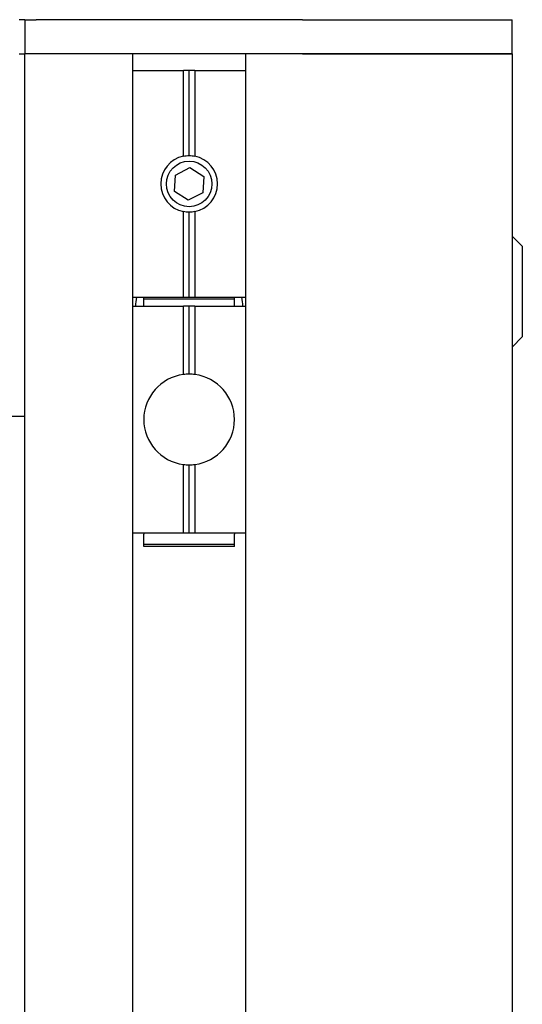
# Model space of a CAD drawing. Extents: x 1107 to 4046, y 937 to 3355.
# Tile 34 of 49: x 2249 to 2293, y 2677 to 2764. Entities that reach past the tile are written whole.
import ezdxf

# ---------------------------------------------------------------- set-up
doc = ezdxf.new("R2010")
doc.units = 0
doc.layers.add('KF_VIDA_L_+_C_REAR', color=7, linetype='CONTINUOUS')

# ---------------------------------------------------------------- blocks, each defined once
blk = doc.blocks.new('KF_VIDA_L_+_C_REAR')
at = {"layer": 'KF_VIDA_L_+_C_REAR'}
for p, q in [((62, 1075), (61.5, 1075)), ((62, 1075), (63, 1075)), ((62, 1075), (62, 1072)), ((86.5, 1075), (63, 1075)), ((86.5, 1075), (105, 1075)), ((105, 1072), (105, 1075)), ((61.5, 1072), (62, 1072)), ((63, 1072), (62, 1072)), ((63, 1072), (62, 1072)), ((62, 908), (62, 1072)), ((86.5, 1072), (63, 1072)), ((70.5, 1072), (63, 1072)), ((71.5, 1072), (71.5, 946.356)), ((81.5, 946.356), (81.5, 1072)), ((86.5, 1072), (82.5, 1072)), ((105, 1072), (86.5, 1072)), ((86.5, 1072), (105, 1072)), ((105, 1072), (105, 908)), ((71.5, 1070.5), (75.99, 1070.5)), ((75.99, 1062.947), (75.99, 1070.5)), ((76.5, 1070.5), (75.99, 1070.5)), ((76.5, 1063), (76.5, 1070.5)), ((77.01, 1070.5), (76.5, 1070.5)), ((77.01, 1070.5), (77.01, 1062.947)), ((77.01, 1070.5), (81.5, 1070.5)), ((75.288, 1061.284), (76.573, 1061.942)), ((76.573, 1061.942), (77.785, 1061.157)), ((75.215, 1059.843), (75.288, 1061.284)), ((77.785, 1061.157), (77.712, 1059.716)), ((76.427, 1059.058), (75.215, 1059.843)), ((77.712, 1059.716), (76.427, 1059.058)), ((75.99, 1050.5), (75.99, 1058.053)), ((76.5, 1050.5), (76.5, 1058)), ((77.01, 1058.053), (77.01, 1050.5)), ((105.9, 1055), (105, 1055.9)), ((105.9, 1055), (105.9, 1047)), ((71.5, 1050.5), (75.99, 1050.5)), ((72.5, 1050.332), (72.5, 1050.5)), ((80.5, 1050.332), (72.5, 1050.332)), ((72.5, 1049.7), (72.5, 1050.332)), ((75.99, 1050.5), (76.5, 1050.5)), ((76.5, 1050.5), (77.01, 1050.5)), ((77.01, 1050.5), (81.5, 1050.5)), ((80.5, 1050.332), (80.5, 1050.5)), ((80.5, 1049.7), (80.5, 1050.332)), ((71.5, 1049.7), (75.99, 1049.7)), ((75.99, 1043.667), (75.99, 1049.7)), ((76.5, 1049.7), (75.99, 1049.7)), ((76.5, 1043.7), (76.5, 1049.7)), ((77.01, 1049.7), (76.5, 1049.7)), ((77.01, 1049.7), (77.01, 1043.667)), ((77.01, 1049.7), (81.5, 1049.7)), ((105.9, 1047), (105, 1046.1)), ((-62, 1040), (62, 1040)), ((75.99, 1029.7), (75.99, 1035.733)), ((76.5, 1029.7), (76.5, 1035.7)), ((77.01, 1035.733), (77.01, 1029.7)), ((71.5, 1029.7), (75.99, 1029.7)), ((72.5, 1029.7), (72.5, 1029.589)), ((72.5, 1028.668), (72.5, 1029.589)), ((75.99, 1029.7), (76.5, 1029.7)), ((76.5, 1029.7), (77.01, 1029.7)), ((77.01, 1029.7), (81.5, 1029.7)), ((80.5, 1029.7), (80.5, 1029.589)), ((80.5, 1028.668), (80.5, 1029.589)), ((80.5, 1028.668), (72.5, 1028.668)), ((72.5, 1028.5), (72.5, 1028.668)), ((80.5, 1028.5), (72.5, 1028.5)), ((80.5, 1028.5), (80.5, 1028.668))]:
    blk.add_line(p, q, dxfattribs=at)
blk.add_circle((76.5, 1060.5), 2.009, dxfattribs=at)
for centre, radius, start, end in [((76.5, 1060.5), 2.5, 101.77097, 258.22903), ((76.5, 1060.5), 2.5, 281.77097, 78.22903), ((76.5, 1049.5), 4.75, 167.8468, 177.58683), ((76.5, 1049.5), 4.75, 2.41317, 12.1532), ((76.5, 1039.7), 4, 97.32515, 262.67485), ((76.5, 1039.7), 4, 90, 97.32515), ((76.5, 1039.7), 4, 82.67485, 90), ((76.5, 1039.7), 4, 277.32515, 82.67485), ((76.5, 1039.7), 4, 262.67485, 270), ((76.5, 1039.7), 4, 270, 277.32515)]:
    blk.add_arc(centre, radius, start, end, dxfattribs=at)
for points in [[(75.99, 1062.947), (76.157, 1062.982), (76.329, 1063), (76.5, 1063)], [(76.5, 1063), (76.671, 1063), (76.843, 1062.982), (77.01, 1062.947)], [(76.5, 1058), (76.329, 1058), (76.157, 1058.018), (75.99, 1058.053)], [(77.01, 1058.053), (76.843, 1058.018), (76.671, 1058), (76.5, 1058)]]:
    blk.add_open_spline(points, degree=3, dxfattribs=at)

msp = doc.modelspace()

# ---------------------------------------------------------------- block references
at = {"layer": 'KF_VIDA_L_+_C_REAR'}
msp.add_blockref('KF_VIDA_L_+_C_REAR', (2186.979, 1689.213), dxfattribs=at)

doc.saveas('drawing.dxf')
